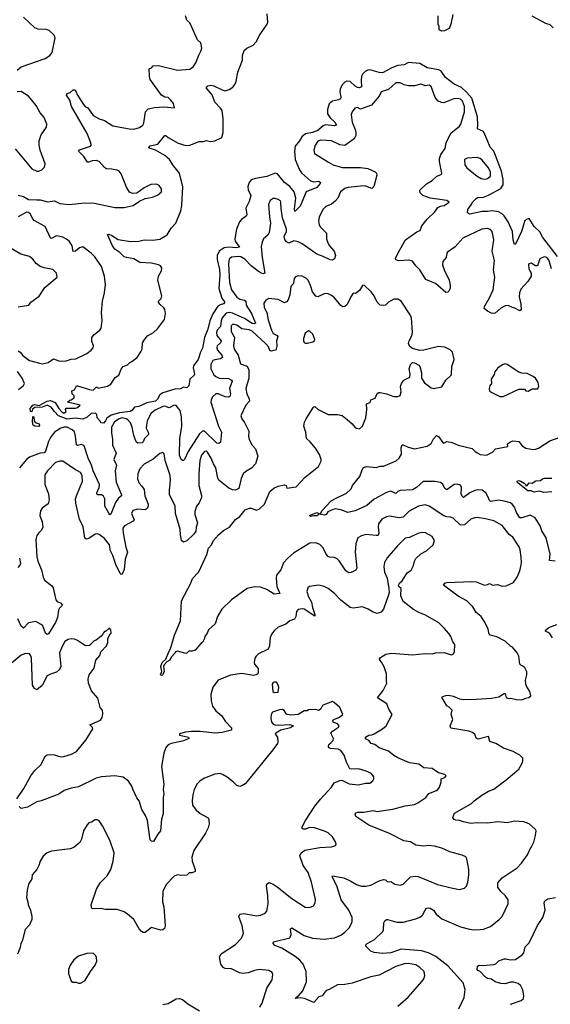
# Model space of a CAD drawing. Extents: x 1892934 to 2008621, y 567149 to 683290.
# Tile 246 of 256: x 1983360 to 1988459, y 646950 to 656409. Entities that reach past the tile are written whole.
import ezdxf

# ---------------------------------------------------------------- set-up
doc = ezdxf.new("R2010")
doc.units = 0

msp = doc.modelspace()

# ---------------------------------------------------------------- linework, layer by layer
at = {"layer": '0CON20XD'}
for points in [[(1988527.6, 654135), (1988388.5, 654315), (1988359.5, 654369.5), (1988302.6, 654422.6), (1988255, 654497.5), (1988235, 654493.8), (1988215, 654480), (1988183.1, 654375), (1988125, 654252.5), (1988115, 654250), (1988102.7, 654292.7), (1988094.4, 654375), (1988055.4, 654465.4), (1988015.8, 654525), (1987995, 654544.2), (1987961.9, 654561.9), (1987901.7, 654571.7), (1987855, 654565.6), (1987805, 654567.5), (1987685, 654540), (1987662.5, 654552.5), (1987665, 654586.7), (1987699.7, 654630.3), (1987715, 654660), (1987745, 654690), (1987760.8, 654699.2), (1987815.6, 654704.4), (1987865, 654722.5), (1987981.9, 654788.1), (1988006.2, 654823.8), (1988007.3, 654875), (1987991.1, 654955), (1987917.7, 655145), (1987881.4, 655185), (1987852.2, 655255), (1987815.6, 655335.6), (1987759.7, 655359.7), (1987763.8, 655395), (1987759.3, 655475), (1987704.2, 655655), (1987655, 655711.8), (1987605, 655756.8), (1987535, 655789.4), (1987450.8, 655855), (1987408.9, 655915), (1987388, 655928), (1987275, 655945.6), (1987205, 655986.5), (1987095, 655997.8), (1987055, 655976.2), (1986995, 655968.1), (1986935, 655947.6), (1986845, 655898.5), (1986815, 655900.6), (1986725, 655926.4), (1986704.4, 655925), (1986679.6, 655910.4), (1986654.1, 655885), (1986644.7, 655865), (1986640.6, 655829.4), (1986645.4, 655765), (1986625, 655753.6), (1986605, 655756.9), (1986585, 655770.2), (1986535, 655816.3), (1986505, 655817.2), (1986482.8, 655807.2), (1986461, 655785), (1986438.9, 655745), (1986434.8, 655714.8), (1986445.7, 655665), (1986441.9, 655648.1), (1986425, 655638.8), (1986365, 655626.1), (1986335, 655599.1), (1986317.6, 655545), (1986316.2, 655505), (1986344.2, 655465), (1986388.5, 655425), (1986404.2, 655395), (1986385, 655390), (1986295, 655399.5), (1986275, 655389.6), (1986225.3, 655344.7), (1986175, 655325.4), (1986105, 655311.7), (1986071.2, 655285), (1986049.1, 655245), (1986007.6, 655195), (1986001.6, 655145), (1986006, 655065), (1986047.1, 654965), (1986066.9, 654936.9), (1986155, 654860), (1986185, 654850.5), (1986235, 654857.7), (1986250, 654845), (1986247.8, 654835), (1986214.2, 654795.8), (1986113.4, 654756.6), (1986055, 654616), (1986005, 654567.5), (1986001.2, 654591.2), (1986012.4, 654695), (1985998.2, 654755), (1985955, 654807.5), (1985903.4, 654843.4), (1985837.7, 654927.7), (1985815, 654932.9), (1985735, 654902.9), (1985625.3, 654884.7), (1985585, 654869.5), (1985564.5, 654845), (1985553.6, 654805), (1985554.1, 654775), (1985579.5, 654720.5), (1985566.4, 654663.6), (1985532.8, 654597.2), (1985542.5, 654535), (1985537.1, 654522.9), (1985489.9, 654490.1), (1985472.4, 654467.6), (1985441.8, 654395), (1985426.5, 654305), (1985431.7, 654281.7), (1985472, 654225), (1985442.9, 654217.1), (1985365, 654222.6), (1985323.7, 654216.3), (1985277.8, 654185), (1985257.3, 654145), (1985255.9, 654105.9), (1985279, 654009), (1985284.4, 653955), (1985273.8, 653825), (1985303.5, 653733.5), (1985332.5, 653695), (1985319.8, 653680.2), (1985285, 653670.6), (1985263.1, 653656.9), (1985216.9, 653583.1), (1985186.1, 653515), (1985167.2, 653435), (1985134.5, 653355), (1985117, 653253), (1985096.7, 653215), (1985075.9, 653145), (1985044.7, 653105.3), (1985029.5, 653085), (1985025.7, 653065.7), (1985040, 653005), (1985037.5, 652995), (1984995.8, 652955), (1984985, 652890), (1984967, 652873), (1984935, 652877.5), (1984906, 652864), (1984849.1, 652860.9), (1984735.3, 652824.7), (1984705.7, 652805), (1984685, 652762), (1984666, 652745), (1984583, 652727), (1984505, 652691.9), (1984464.2, 652685.8), (1984438, 652655), (1984421.2, 652645), (1984317.7, 652632.3), (1984238.9, 652611.1), (1984197.9, 652582.1), (1984185, 652554.3), (1984165, 652534.4), (1984140, 652535), (1984135, 652550), (1984103, 652583), (1984102.5, 652615), (1984088.3, 652628.3), (1984045, 652626), (1984008.7, 652591.3), (1983967.6, 652572.4), (1983895, 652581.8), (1983815, 652572.8), (1983733.6, 652603.6), (1983695.4, 652645.4), (1983662, 652685), (1983625, 652704.3), (1983575, 652688.1), (1983505, 652683.1), (1983482.7, 652667.3), (1983475, 652643.3), (1983465, 652643.8), (1983461.1, 652675), (1983487.5, 652705), (1983505, 652712.2), (1983547.1, 652702.9), (1983624.4, 652745.6), (1983655, 652751.4), (1983700.8, 652730.8), (1983735, 652673.3), (1983765, 652641.2), (1983785, 652630), (1983806.7, 652645), (1983800, 652665), (1983803, 652677), (1983895, 652676.7), (1983915, 652683.3), (1983940, 652705), (1983820, 652735), (1983840, 652755), (1983855, 652757.5), (1983882.5, 652775), (1983882.5, 652795), (1983862.5, 652815), (1983860, 652845), (1983886.4, 652853.6), (1983905, 652890), (1983915, 652892.5), (1984030, 652855), (1984065, 652850), (1984095, 652880), (1984105, 652880), (1984115, 652870), (1984205, 652887.5), (1984235, 652907.5), (1984277.3, 652972.7), (1984313.3, 652995), (1984335, 653050), (1984353.4, 653076.6), (1984395.5, 653094.5), (1984416.7, 653115), (1984437.5, 653125), (1984490, 653165), (1984525, 653217.5), (1984536.7, 653245), (1984541.2, 653305), (1984561.7, 653338.3), (1984588.3, 653371.7), (1984645, 653404), (1984685, 653438), (1984750, 653530), (1984762.2, 653585), (1984754.4, 653625), (1984745, 653642), (1984706, 653675), (1984693.3, 653695), (1984693.3, 653705), (1984718.2, 653731.8), (1984725.5, 653754.5), (1984688.2, 653905), (1984693.6, 653945), (1984721.2, 653995), (1984724.4, 654025), (1984712.5, 654045), (1984695, 654054.4), (1984625, 654070), (1984515, 654077.9), (1984455, 654110), (1984385, 654122.9), (1984365, 654132), (1984322, 654172), (1984275, 654204), (1984252, 654235), (1984203.3, 654345), (1984215, 654350), (1984245, 654336.9), (1984305, 654298), (1984425, 654278), (1984505, 654280), (1984557.3, 654292.7), (1984639.7, 654290.3), (1984705, 654300), (1984777.9, 654342.1), (1984815.4, 654404.6), (1984860, 654455), (1984906.9, 654573.1), (1984919.2, 654625), (1984928.3, 654801.7), (1984894.5, 654935), (1984837.1, 655005), (1984798.9, 655065), (1984755, 655105.4), (1984665.8, 655155.7), (1984604.4, 655174.4), (1984602, 655182), (1984615, 655198.1), (1984686.1, 655213.9), (1984755.8, 655295.8), (1984765, 655296), (1984786.4, 655276.4), (1984882.8, 655222.8), (1984955, 655199.6), (1984995, 655204.4), (1985085, 655238.5), (1985125, 655239.4), (1985151.4, 655248.6), (1985195, 655239.1), (1985235, 655246.4), (1985301.4, 655278.6), (1985313.6, 655326.4), (1985314.5, 655455), (1985305.6, 655535), (1985290.2, 655560.2), (1985236.5, 655615), (1985208.5, 655688.5), (1985151.2, 655755), (1985166.2, 655775), (1985195, 655780), (1985226, 655774), (1985305, 655734.4), (1985335, 655726.7), (1985373, 655737), (1985408, 655762), (1985427.1, 655785), (1985439.2, 655815), (1985456.2, 655905), (1985499.3, 656020.7), (1985500, 656065), (1985516.4, 656113.6), (1985542.5, 656135), (1985602.5, 656165), (1985633.3, 656195), (1985668.8, 656265), (1985736.7, 656365), (1985743.3, 656385), (1985739.2, 656465)], [(1987522.3, 656457.7), (1987502.5, 656365), (1987485.9, 656324.1), (1987443, 656303), (1987415, 656300), (1987391.7, 656311.7), (1987390, 656345), (1987380, 656365), (1987380, 656445)], [(1983334.5, 655925.5), (1983374.5, 655955.5), (1983605, 656036.2), (1983650, 656065), (1983671.2, 656095), (1983700, 656235), (1983690.5, 656260.5), (1983644.1, 656304.1), (1983615, 656316), (1983537, 656317), (1983505, 656330), (1983395, 656433.8)], [(1983346.4, 654723.6), (1983395, 654710.4), (1983445, 654680.3), (1983525, 654678.4), (1983557, 654677), (1983630.3, 654660.3), (1983695, 654668.5), (1983745, 654642.1), (1983835, 654634.5), (1983985, 654650), (1984077.3, 654647.3), (1984275, 654604), (1984363.6, 654603.6), (1984450, 654625), (1984510, 654665), (1984565, 654692.5), (1984635, 654703.3), (1984685, 654722.5), (1984722.5, 654755), (1984722.5, 654785), (1984700, 654815), (1984675, 654827.5), (1984620, 654825), (1984555, 654792.5), (1984485, 654742.5), (1984445, 654740), (1984415, 654751.2), (1984385, 654800), (1984335, 654926.7), (1984315, 654953.8), (1984295, 654963.8), (1984245, 654974), (1984195, 654976), (1984175, 654988.8), (1984123.8, 655045), (1984095, 655055.6), (1984057.2, 655052.8), (1984025, 655040), (1984011.1, 655041.1), (1983975, 655094), (1983926.2, 655145), (1983935, 655158), (1984040, 655195), (1984046, 655205), (1984044, 655225), (1984007.5, 655315), (1983856, 655575), (1983841.4, 655635), (1983810.8, 655685), (1983815, 655700), (1983845, 655710), (1983875, 655736), (1983894.1, 655734.1), (1983914, 655685), (1983973.1, 655595), (1983993.1, 655573.1), (1984015, 655562), (1984065, 655487.1), (1984125, 655455.5), (1984175, 655440), (1984255, 655390.6), (1984415, 655358.9), (1984455, 655358.6), (1984512, 655372), (1984544, 655395), (1984554.2, 655415), (1984570, 655525), (1984595, 655552), (1984655, 655565.8), (1984745, 655571.2), (1984847.5, 655562.5), (1984837.8, 655605), (1984810.3, 655640.3), (1984785, 655660), (1984755, 655666.2), (1984723.8, 655685), (1984613, 655833), (1984606, 655865), (1984605, 655937.5), (1984625, 655947.5), (1984642.9, 655967.1), (1984695, 655969.2), (1984875, 655924.2), (1984995.8, 655934.2), (1985026.7, 655955), (1985053.3, 655995), (1985080.5, 656069.5), (1985100, 656105), (1985110, 656135), (1985100, 656185), (1985067.5, 656215), (1985015, 656337.5), (1984995, 656377.5), (1984967.5, 656405), (1984953.3, 656445)], [(1988485, 656331.2), (1988458.3, 656358.3), (1988415, 656371.2), (1988285, 656442)], [(1988469.6, 654015), (1988445, 654100.8), (1988425, 654124.4), (1988399.1, 654130.9), (1988357.8, 654112.2), (1988335, 654044), (1988315, 654044.2), (1988275, 654068.6), (1988254, 654065), (1988248.6, 654055), (1988251.5, 654015), (1988275.7, 653975), (1988274.4, 653945), (1988243.5, 653895), (1988175, 653819.2), (1988162.3, 653785), (1988159.2, 653745), (1988175.3, 653675), (1988177.8, 653622.2), (1988165, 653612.9), (1988118.9, 653638.9), (1988095.4, 653645.4), (1988055, 653662.3), (1988025, 653660.8), (1987983.1, 653636.9), (1987928.9, 653591.1), (1987915, 653586.7), (1987895, 653589.3), (1987855, 653608.2), (1987824.5, 653635), (1987825.6, 653655), (1987875, 653737.5), (1987909.1, 653815), (1987924.6, 653935), (1987914.5, 654005.5), (1987922.5, 654095), (1987899.5, 654185), (1987917.3, 654295), (1987898.6, 654375), (1987883.2, 654393.2), (1987855, 654403.1), (1987800, 654395), (1987619.2, 654310.8), (1987545, 654227.1), (1987471.2, 654175), (1987464, 654165), (1987458.8, 654125), (1987425, 654087.5), (1987422.9, 654055), (1987438.1, 654005), (1987485.7, 653905), (1987498, 653855), (1987496.2, 653825), (1987485, 653802.5), (1987475, 653792.5), (1987455, 653787.5), (1987355, 653874.2), (1987263.4, 653913.4), (1987205, 654006.7), (1987166.7, 654045), (1987135, 654090), (1987095, 654099.2), (1987003.3, 654093.3), (1986975, 654102.5), (1986972, 654115), (1986998.6, 654175), (1987067.5, 654292.5), (1987175, 654372.2), (1987206.7, 654383.3), (1987225, 654427.5), (1987275, 654493.3), (1987347.6, 654562.4), (1987379.2, 654605), (1987405, 654617.8), (1987440, 654625), (1987487.5, 654655), (1987465, 654671.2), (1987419.1, 654679.1), (1987305, 654694.3), (1987235, 654718.8), (1987208.8, 654745), (1987205, 654770), (1987268.3, 654831.7), (1987322.5, 654865), (1987365, 654902.5), (1987412.5, 654925), (1987416.7, 654935), (1987393.3, 655045), (1987393.6, 655076.4), (1987407.5, 655115), (1987447.9, 655172.1), (1987456.7, 655225), (1987502.4, 655317.6), (1987585, 655386.5), (1987599.2, 655405), (1987635.2, 655525), (1987632.9, 655575), (1987615.9, 655625), (1987595, 655644.7), (1987575, 655652.1), (1987530.8, 655649.1), (1987435, 655610.3), (1987412.9, 655612.9), (1987378.5, 655628.5), (1987351.2, 655661.2), (1987315, 655765.8), (1987295, 655778.5), (1987255.5, 655774.5), (1987235, 655784.6), (1987215, 655789.5), (1987154.3, 655774.3), (1987095, 655772.2), (1987052.9, 655782.9), (1987015, 655802.5), (1986975, 655802.2), (1986905, 655738.2), (1986835, 655716.7), (1986815, 655673.3), (1986742.1, 655587.9), (1986635, 655549.2), (1986605, 655564), (1986580.9, 655559.1), (1986554.2, 655525), (1986545.8, 655495), (1986554.6, 655425), (1986584.7, 655355), (1986590.7, 655325), (1986589.1, 655295), (1986575, 655264.2), (1986485, 655200), (1986435, 655207.1), (1986355, 655246.7), (1986255, 655251.8), (1986225, 655241.1), (1986199.4, 655205), (1986185.7, 655155), (1986191.2, 655125), (1986328.6, 655038.6), (1986372.5, 655015), (1986458.3, 654988.3), (1986635, 654989.4), (1986705, 654978.6), (1986775, 654948), (1986788.8, 654935), (1986792, 654915), (1986762.3, 654807.7), (1986745, 654786.7), (1986685, 654810.8), (1986665, 654813.1), (1986515, 654797.1), (1986485, 654788.2), (1986442.9, 654755), (1986415.8, 654695), (1986390, 654665), (1986355, 654637.1), (1986301.2, 654615), (1986272.9, 654585), (1986237, 654513), (1986232.5, 654475), (1986237.7, 654437.7), (1986251.2, 654415), (1986308.1, 654358.1), (1986309.4, 654305), (1986319.5, 654265), (1986335.9, 654235.9), (1986381.9, 654185), (1986395.6, 654145), (1986385, 654110), (1986365, 654098), (1986342.1, 654102.1), (1986277.5, 654135), (1986215, 654156.9), (1986075, 654254.5), (1986035, 654274.5), (1985995, 654283.3), (1985945, 654263.1), (1985925, 654274), (1985908.3, 654298.3), (1985902.2, 654325), (1985922.7, 654375), (1985924.6, 654395), (1985884.7, 654505), (1985870.9, 654595), (1985870.6, 654655), (1985865, 654668), (1985845, 654681.4), (1985815, 654692.5), (1985795, 654690.8), (1985766.6, 654673.4), (1985752.2, 654635), (1985758.9, 654515), (1985770, 654455), (1985755.6, 654365), (1985745, 654338.8), (1985704, 654305), (1985688.7, 654271.3), (1985680.9, 654229.1), (1985689.1, 654125), (1985714, 653975), (1985695, 653967.8), (1985655, 653988.9), (1985585, 654045.5), (1985526.5, 654105), (1985485, 654131.6), (1985465, 654134.7), (1985395, 654127.5), (1985372.9, 654107.1), (1985366, 654065), (1985375.8, 653885), (1985395.4, 653815), (1985445, 653742.9), (1985474.7, 653724.7), (1985518.8, 653715), (1985533.3, 653705), (1985536.8, 653665), (1985587.2, 653585), (1985625.5, 653494.5), (1985615, 653485.8), (1985595, 653491.5), (1985519.5, 653539.5), (1985405, 653588.8), (1985374.9, 653595.1), (1985345, 653589.6), (1985305.7, 653545), (1985294.8, 653515), (1985288.8, 653461.2), (1985258.7, 653425), (1985250, 653405), (1985254.6, 653375), (1985294.6, 653325), (1985288.9, 653305), (1985257.3, 653275), (1985253.1, 653255), (1985261.5, 653235), (1985302.7, 653185), (1985307.5, 653165), (1985288.7, 653151.3), (1985235, 653142.7), (1985216.5, 653133.5), (1985196.2, 653095), (1985195.5, 653054.5), (1985225, 652996.9), (1985245, 652980.5), (1985276.6, 652966.6), (1985365, 652960.9), (1985396.1, 652946.1), (1985402.5, 652935), (1985375.4, 652865), (1985385.5, 652814.5), (1985379.4, 652790.6), (1985365, 652783.6), (1985335, 652786.2), (1985266.7, 652815), (1985245, 652814.4), (1985212.5, 652785), (1985198.6, 652755), (1985198.1, 652735), (1985271.8, 652505), (1985300.6, 652445), (1985290, 652350), (1985275, 652336.2), (1985255, 652340), (1985135, 652456.1), (1985115, 652455.6), (1985088.4, 652431.6), (1984977.8, 652262.2), (1984945, 652183.3), (1984935, 652173.3), (1984925, 652173.3), (1984912.6, 652182.6), (1984895.5, 652225.5), (1984899.7, 652385), (1984916.6, 652505), (1984916.2, 652595), (1984900.4, 652655), (1984865, 652702.9), (1984845, 652707.1), (1984795, 652680.4), (1984755, 652694.7), (1984735, 652691.8), (1984662.3, 652657.7), (1984618.9, 652625), (1984585, 652552.5), (1984577.6, 652515), (1984576.7, 652485), (1984595.5, 652445), (1984596.7, 652425), (1984559.5, 652385), (1984546.2, 652353.8), (1984536.2, 652345), (1984495, 652342.2), (1984480, 652355), (1984455.4, 652415.4), (1984441.1, 652495), (1984423.8, 652535), (1984400.4, 652565), (1984384.4, 652575), (1984345, 652584.4), (1984315.4, 652575), (1984270.3, 652545), (1984242.8, 652495), (1984240.5, 652440.5), (1984252.1, 652375), (1984253, 652323), (1984285.7, 652245), (1984264.4, 652185), (1984288.8, 652128.8), (1984278.2, 652075), (1984286.4, 651965), (1984339.4, 651845), (1984337.5, 651835), (1984308.6, 651811.4), (1984279.3, 651770.7), (1984235, 651657.5), (1984225, 651653.3), (1984215, 651666.7), (1984178.6, 651735), (1984176.5, 651805), (1984165, 651830.8), (1984145, 651845.5), (1984110, 651845), (1984101.9, 651851.9), (1984101.5, 651865), (1984123.9, 651915), (1984126.1, 651945), (1984065.9, 652074.1), (1984050.4, 652130.4), (1984017.5, 652197.5), (1983979.5, 652315), (1983955, 652328.2), (1983915, 652316.9), (1983905, 652323.8), (1983897.3, 652407.3), (1983885, 652448.1), (1983865, 652468.5), (1983815, 652492.9), (1983785, 652494.6), (1983755, 652483.8), (1983695, 652446.5), (1983655, 652395.5), (1983635, 652356.9), (1983606.5, 652263.5), (1983595, 652246.7), (1983555, 652244.8), (1983453.1, 652205), (1983425.4, 652185), (1983357.2, 652102.8)], [(1983315, 655168), (1983475, 654976.7), (1983525, 654953.3), (1983545, 654953.3), (1983572.5, 654965), (1983598.3, 654991.7), (1983603.3, 655025), (1983557.5, 655155), (1983545.7, 655205), (1983545.6, 655245), (1983565, 655303.8), (1983618.8, 655375), (1983621.2, 655405), (1983595, 655468.8), (1983557.1, 655515), (1983519.2, 655585), (1983476.9, 655636.9), (1983443.9, 655673.9), (1983375, 655718.9), (1983335, 655715.6)], [(1987825, 654875.5), (1987855, 654881.8), (1987884.4, 654905), (1987885.5, 654945), (1987865.5, 654985), (1987805, 655059.5), (1987784.7, 655074.7), (1987754.6, 655084.6), (1987660.6, 655079.4), (1987633.3, 655065), (1987637.5, 655015), (1987657.1, 654985), (1987755, 654906.5), (1987795, 654882.5), (1987825, 654875.5)], [(1983345, 653228), (1983365, 653213.8), (1983391.4, 653181.4), (1983455, 653134.2), (1983575, 653101.8), (1983633.7, 653116.3), (1983685, 653149.4), (1983735, 653131.4), (1983765, 653130), (1983805, 653130.8), (1983855, 653147.5), (1983898, 653152), (1984005, 653201.9), (1984048, 653235), (1984065, 653256.7), (1984069.2, 653275), (1984051.4, 653321.4), (1984052.8, 653357.2), (1984075, 653386), (1984128.8, 653425), (1984142.5, 653445), (1984150.8, 653515), (1984145.8, 653595), (1984154.4, 653705), (1984174.3, 653785.7), (1984184.2, 653865), (1984175.8, 653945), (1984147, 654037), (1984080.9, 654130.9), (1984046, 654166), (1983965, 654225.6), (1983935, 654215.6), (1983895, 654184.4), (1983875, 654182.5), (1983862.5, 654235), (1983838, 654278), (1983810.9, 654300.9), (1983775, 654320), (1983715, 654333.1), (1983665, 654308), (1983655, 654311.2), (1983605, 654421.8), (1983500.2, 654480.2), (1983485.9, 654495), (1983459.5, 654545), (1983445, 654557.8), (1983425, 654558.5), (1983344.2, 654514.2)], [(1983345, 653650), (1983447.5, 653665), (1983467.5, 653695), (1983545.9, 653754.1), (1983602.3, 653837.7), (1983720, 653935), (1983712.5, 653975), (1983678.3, 654008.3), (1983595, 654024.2), (1983557.6, 654037.6), (1983517.7, 654067.7), (1983485, 654109.2), (1983455, 654132.5), (1983370, 654155), (1983255, 654224.2)], [(1985270.5, 651459.5), (1985319.5, 651500.5), (1985375.9, 651534.1), (1985434.1, 651605.9), (1985475, 651637.5), (1985525, 651700), (1985567, 651717), (1985585, 651717.5), (1985635, 651697.5), (1985665, 651710), (1985712.5, 651755), (1985763.3, 651875), (1985801.7, 651908.3), (1985845, 651927.5), (1985905, 651940), (1985920, 651935), (1985928.3, 651908.3), (1986015, 651922.5), (1986104.4, 652015.6), (1986230, 652115), (1986257, 652167), (1986257.5, 652185), (1986242.3, 652232.3), (1986202.3, 652292.3), (1986150, 652355), (1986116.7, 652385), (1986110, 652445), (1986090.8, 652505), (1986096.1, 652543.9), (1986111.2, 652575), (1986183.8, 652685), (1986195, 652692.5), (1986227.5, 652665), (1986325, 652616.2), (1986415, 652616), (1986457.5, 652605), (1986508.3, 652568.3), (1986555.7, 652525.7), (1986580, 652495), (1986595, 652483.8), (1986625, 652477.5), (1986652.5, 652505), (1986686.7, 652585), (1986696, 652665), (1986693, 652717), (1986727.5, 652732.5), (1986735, 652756.2), (1986775, 652773.8), (1986795, 652816.7), (1986812.3, 652827.7), (1986825, 652828), (1986885, 652813.8), (1986955, 652787.5), (1986995, 652787.5), (1987015, 652800), (1987026.7, 652835), (1987020, 652885), (1987030, 652915), (1987052.5, 652945), (1987108, 652975), (1987112.5, 653005), (1987101.2, 653055), (1987115, 653097.5), (1987135, 653116.2), (1987155, 653113.3), (1987195, 653090), (1987205, 653076.7), (1987220, 653015), (1987220, 652965), (1987249.5, 652919.5), (1987315, 652873.3), (1987335, 652866.7), (1987417, 652883), (1987453.3, 652945), (1987505, 652992.5), (1987510, 653005), (1987511.7, 653078.3), (1987536.2, 653145), (1987517.5, 653215), (1987495, 653236.7), (1987445, 653263.3), (1987385, 653268.8), (1987245, 653234.3), (1987205, 653231.4), (1987135, 653251.2), (1987108.3, 653268.3), (1987097, 653297), (1987103.8, 653325), (1987128.8, 653371.2), (1987136, 653405), (1987123.8, 653545), (1987111.2, 653575), (1987025.9, 653705.9), (1986995, 653723.3), (1986955, 653723.8), (1986905, 653694), (1986875, 653668), (1986855, 653662.5), (1986825, 653666.2), (1986795.6, 653695.6), (1986765.6, 653755.6), (1986735.8, 653795.8), (1986668.8, 653858.8), (1986655, 653853.8), (1986625, 653808.8), (1986595, 653783.8), (1986585, 653777.5), (1986565, 653782.5), (1986543, 653747), (1986505.6, 653674.4), (1986485, 653653.3), (1986465, 653650), (1986445, 653664.3), (1986385, 653735.6), (1986355, 653760.8), (1986325, 653774), (1986305, 653778), (1986285, 653774), (1986225, 653747.5), (1986205, 653752), (1986174.6, 653794.6), (1986155, 653856.7), (1986131.2, 653905), (1986115, 653923.3), (1986075, 653943.8), (1986035, 653946.7), (1986011.7, 653938.3), (1985998.3, 653921.7), (1985991.2, 653875), (1985966.7, 653845), (1985956.5, 653765), (1985940.9, 653719.1), (1985925, 653698.1), (1985905, 653690), (1985845, 653720), (1985755, 653729.2), (1985724.3, 653715.7), (1985706, 653685), (1985710, 653645), (1985735.4, 653595.4), (1985746.7, 653525), (1985778.2, 653425), (1985795, 653394.6), (1985834.6, 653374.6), (1985841.1, 653365), (1985828, 653325), (1985831.2, 653271.2), (1985822.5, 653235), (1985775, 653225.5), (1985765, 653232.5), (1985750.9, 653265), (1985725.8, 653295.8), (1985595, 653416.5), (1985565, 653429.2), (1985495, 653440), (1985445, 653474.4), (1985425, 653481.1), (1985405, 653480), (1985393.1, 653466.9), (1985392.7, 653415), (1985422.4, 653355), (1985414.4, 653275), (1985420, 653245), (1985458.5, 653185), (1985483.1, 653103.1), (1985545, 653079.5), (1985561.8, 653045), (1985561.9, 652965), (1985533.8, 652865), (1985541.1, 652815), (1985565.3, 652765), (1985567.8, 652745), (1985533.5, 652705), (1985486.1, 652603.9), (1985493.8, 652575), (1985519.7, 652539.7), (1985546.5, 652486.5), (1985560.6, 652455), (1985557.1, 652405), (1985565, 652377.5), (1985593, 652323), (1985625, 652286.7), (1985648.8, 652215), (1985625, 652143.3), (1985588.6, 652101.4), (1985531.3, 652068.7), (1985508, 652045), (1985489.5, 652000.5), (1985465.9, 651904.1), (1985435, 651890), (1985405, 651891.2), (1985369.7, 651909.7), (1985274.2, 651985), (1985264.5, 652004.5), (1985245, 652102.5), (1985220.9, 652140.9), (1985198.5, 652195), (1985165, 652254), (1985155, 652262.5), (1985135, 652259.4), (1985108.2, 652225), (1985091.8, 652175), (1985080, 652045), (1985082.1, 651935), (1985107.9, 651837.9), (1985107.9, 651817.9), (1985083.7, 651766.3), (1985059.2, 651735), (1985042.5, 651685), (1985044.3, 651654.3), (1985070, 651575), (1985056.2, 651535), (1985053.9, 651496.1), (1985033.3, 651465), (1984965, 651403.8), (1984935, 651390), (1984916.2, 651405), (1984905, 651460), (1984903.1, 651515), (1984858.5, 651665), (1984855, 651740), (1984800.5, 651845), (1984798.5, 651885), (1984810.4, 651985), (1984805, 652030), (1984758.5, 652175), (1984747, 652237), (1984735, 652250), (1984705, 652242), (1984643.3, 652186.7), (1984555, 652137.8), (1984514.4, 652095), (1984495.6, 652045), (1984493.1, 651995), (1984506.9, 651955), (1984535, 651926.7), (1984555.4, 651895), (1984563.8, 651835), (1984592.9, 651755), (1984592.9, 651735), (1984585, 651714.3), (1984565, 651699.1), (1984495, 651705.4), (1984445.5, 651694.5), (1984435.7, 651665), (1984460.6, 651605), (1984448.9, 651591.1), (1984365.6, 651545), (1984352.4, 651525), (1984353.3, 651475), (1984380.9, 651340.9), (1984396.4, 651295), (1984372.7, 651225), (1984363.8, 651126.2), (1984345, 651083.3), (1984335, 651077.5), (1984325, 651087.5), (1984284.7, 651174.7), (1984255, 651262.9), (1984232.3, 651305), (1984221.8, 651365), (1984175, 651424.4), (1984125, 651463.1), (1984105, 651471.1), (1984085, 651466.7), (1984025, 651425.6), (1984001.9, 651418.1), (1983986.7, 651426.7), (1983968.6, 651538.6), (1983935, 651606.7), (1983897.8, 651765), (1983897.5, 651805), (1983904.5, 651835), (1983963.1, 651975), (1983961.3, 652031.3), (1983945, 652057.5), (1983885, 652090.6), (1983775, 652166.7), (1983745, 652166.9), (1983705, 652154.3), (1983625.8, 652075), (1983602.6, 652037.4), (1983602.8, 651942.8), (1983636.5, 651855), (1983644.5, 651795), (1983632.5, 651757.5), (1983575, 651717.1), (1983558.7, 651691.3), (1983554.3, 651645), (1983576.7, 651585), (1983581.2, 651535), (1983569.5, 651505), (1983545, 651479.2), (1983525.7, 651455), (1983515.6, 651415), (1983525, 651250), (1983535, 651206.7), (1983570.6, 651125), (1983585.7, 651055), (1983599.2, 651025), (1983665, 650974), (1983681.7, 650951.7), (1983706, 650835), (1983720.3, 650820.3), (1983754, 650805), (1983772.5, 650785), (1983742.5, 650755), (1983731.4, 650735), (1983724.2, 650665), (1983702.4, 650617.6), (1983635, 650508.8), (1983625, 650502), (1983609.2, 650515), (1983581.2, 650585), (1983565, 650600), (1983515, 650626), (1983445, 650614), (1983395, 650562), (1983375, 650584), (1983343.1, 650653.1)], [(1986125, 653300), (1986177.5, 653315), (1986192.5, 653325), (1986196.2, 653335), (1986177.6, 653387.6), (1986145, 653417.5), (1986135, 653420), (1986103, 653397), (1986086.2, 653345), (1986086.7, 653325), (1986095, 653307.5), (1986105, 653300), (1986125, 653300)], [(1987975, 652787.5), (1988005, 652790), (1988155, 652858.8), (1988209.3, 652859.3), (1988225, 652842.5), (1988245, 652840), (1988285, 652862.5), (1988335, 652863.3), (1988350, 652885), (1988341.2, 652925), (1988316, 652965), (1988295, 652980), (1988235, 653010), (1988185, 653013.3), (1988155, 653023.3), (1988045, 653096.7), (1988025, 653103.3), (1988005, 653096.7), (1987955, 653063.3), (1987926.7, 653025), (1987919.5, 653000.5), (1987891.2, 652955), (1987893.3, 652915), (1987878.3, 652891.7), (1987872, 652865), (1987876, 652845), (1987891.1, 652831.1), (1987975, 652787.5)], [(1983348.9, 652855), (1983396.5, 652895), (1983406.5, 652915), (1983383.3, 652965), (1983338.6, 653028.6)], [(1983545, 652501.4), (1983505, 652504.6), (1983489.4, 652515), (1983483.6, 652545), (1983485, 652596.7), (1983495, 652593.3), (1983500, 652555), (1983508.5, 652538.5), (1983546.5, 652525), (1983549.7, 652510.3), (1983545, 652501.4)], [(1988505, 651206.7), (1988452.5, 651215), (1988458.6, 651275), (1988420.5, 651430.5), (1988378.5, 651498.5), (1988360.6, 651545), (1988314.3, 651624.3), (1988265, 651648.1), (1988185, 651623.5), (1988165, 651624.4), (1988134.6, 651675), (1988115, 651725.8), (1988092.5, 651755), (1988075, 651766.5), (1988016.7, 651785), (1987965, 651792.9), (1987885, 651781.1), (1987875, 651789.2), (1987859.9, 651829.9), (1987838.5, 651865), (1987805, 651888.8), (1987758.3, 651891.7), (1987735, 651886.7), (1987685, 651862.7), (1987625, 651817.5), (1987610.6, 651830.6), (1987602.4, 651852.4), (1987605.7, 651915.7), (1987595, 651935.8), (1987565, 651947.1), (1987535, 651944.3), (1987465, 651893.1), (1987445, 651904), (1987425, 651946), (1987403.4, 651963.4), (1987352.6, 651972.6), (1987238.3, 651971.7), (1987174.2, 651915.8), (1987135, 651893.4), (1987015, 651885.4), (1986995, 651877.5), (1986975, 651857.8), (1986925, 651878.8), (1986885, 651867.9), (1986767.6, 651802.4), (1986695, 651742.9), (1986585, 651689.2), (1986514.3, 651674.3), (1986445, 651698.8), (1986391.7, 651708.3), (1986355, 651698), (1986320.3, 651679.7), (1986305.7, 651654.3), (1986285, 651648), (1986257.5, 651655), (1986250, 651665), (1986265.9, 651694.1), (1986354.5, 651785.5), (1986395, 651808), (1986500.7, 651859.3), (1986545, 651902.5), (1986558.8, 651935), (1986630, 652020), (1986650, 652085), (1986665, 652106.2), (1986695, 652115.8), (1986785, 652106.9), (1986825, 652119.5), (1986855, 652119.5), (1986978.3, 652171.7), (1987005.8, 652195), (1987027.5, 652235), (1987026.9, 652295), (1987036.1, 652323.9), (1987045, 652326), (1987091.5, 652301.5), (1987155.3, 652284.7), (1987275, 652312.5), (1987313.1, 652336.9), (1987337.4, 652382.6), (1987366.7, 652413.3), (1987385, 652405.8), (1987425, 652345.8), (1987435, 652340.8), (1987465, 652355.7), (1987515, 652346.9), (1987575, 652321.1), (1987709.1, 652289.1), (1987734.4, 652265), (1987755, 652246.5), (1987785, 652231.8), (1987846.7, 652225), (1987902.5, 652255), (1987932.7, 652287.3), (1988050, 652310), (1988046.7, 652335), (1988076.7, 652355), (1988098.3, 652361.7), (1988157, 652357), (1988190, 652315), (1988225, 652291.2), (1988295, 652281.2), (1988315, 652284), (1988345, 652292), (1988455, 652364), (1988555, 652398.8)], [(1988475, 651874.1), (1988396.7, 651866.7), (1988355, 651878.6), (1988305, 651870.8), (1988275, 651883.3), (1988244.3, 651884.3), (1988148.8, 651955), (1988140, 651965), (1988140, 651975), (1988155, 651982), (1988177, 651977), (1988206.1, 651956.1), (1988220, 651945), (1988225, 651930), (1988235, 651932.5), (1988255, 651960), (1988285, 651956.7), (1988320.5, 651979.5), (1988365, 651981.2), (1988385, 651998.8), (1988405, 652004), (1988474.1, 652004.1)], [(1987581.2, 646905), (1987630.8, 647015), (1987641.7, 647091.7), (1987622, 647155), (1987596.5, 647186.5), (1987475, 647319.5), (1987359.4, 647409.4), (1987295, 647442.5), (1987225, 647463.2), (1987025, 647478.2), (1986925, 647445.6), (1986845, 647436.9), (1986765, 647448.8), (1986735, 647460), (1986685, 647510), (1986685, 647520), (1986697.5, 647535), (1986768.8, 647571.2), (1986850.3, 647649.7), (1986855.8, 647664.2), (1986857.7, 647732.3), (1986868.3, 647751.7), (1986885, 647763.3), (1986895, 647766.2), (1986985, 647738.6), (1987045, 647738), (1987165, 647770), (1987205, 647787.1), (1987229.2, 647805), (1987251.9, 647848.1), (1987267.5, 647875), (1987285, 647878), (1987305, 647872), (1987335, 647853.8), (1987362.5, 647815), (1987415, 647772.5), (1987595, 647692.9), (1987682.1, 647672.1), (1987725, 647664.2), (1987785, 647667.5), (1987817.1, 647672.9), (1987885, 647698.8), (1987966.8, 647763.2), (1987996.2, 647795), (1988053.6, 647916.4), (1988053.3, 647955), (1988026.2, 647995), (1987982, 648035), (1987954.4, 648074.4), (1987953.2, 648116.8), (1987996, 648165), (1988139.1, 648260.9), (1988183, 648307), (1988238.8, 648385), (1988265, 648442.5), (1988276.2, 648455), (1988301.7, 648508.3), (1988317.7, 648572.3), (1988322, 648615), (1988315, 648630), (1988255, 648683.8), (1988205, 648704), (1988115, 648710), (1988045, 648694.3), (1987955, 648702.9), (1987855, 648688.6), (1987755, 648693.1), (1987695, 648687.5), (1987625, 648701.4), (1987585, 648716.2), (1987549.5, 648719.5), (1987536.1, 648726.1), (1987522.5, 648745), (1987537.5, 648785), (1987702.1, 648877.9), (1987726.2, 648905), (1987800.3, 648959.7), (1987865, 648996), (1987915, 649015.7), (1988036.2, 649105), (1988155, 649210), (1988190, 649265), (1988196.2, 649285), (1988193.8, 649315), (1988165, 649344), (1988101.7, 649378.3), (1988009.3, 649409.3), (1987935, 649456.9), (1987876.7, 649475), (1987865, 649523.8), (1987765, 649496.2), (1987746.1, 649506.1), (1987733.3, 649545), (1987711.7, 649561.7), (1987675, 649574), (1987503.9, 649603.9), (1987496.7, 649625), (1987521.2, 649685), (1987506.2, 649735), (1987516.7, 649775), (1987487.5, 649805), (1987465, 649817.5), (1987420, 649895), (1987420, 649905), (1987455, 649917.5), (1987485, 649919.2), (1987525, 649911.1), (1987585, 649886), (1987625, 649879.2), (1987745, 649882.5), (1987895, 649891.9), (1987965, 649904.2), (1988015, 649935.7), (1988025, 649936.2), (1988035, 649896.7), (1988055, 649888.8), (1988080.7, 649890.7), (1988135, 649877.5), (1988185, 649874.5), (1988225, 649890), (1988253.6, 649896.4), (1988272.5, 649915), (1988262.5, 649955), (1988230, 650005), (1988223.8, 650025), (1988220, 650065), (1988234, 650115), (1988233.3, 650145), (1988215, 650182.5), (1988195, 650200), (1988175, 650206.7), (1988167.3, 650217.3), (1988157.5, 650295), (1988141.4, 650325), (1988095, 650380), (1988075, 650391.2), (1988025, 650437.5), (1987945, 650479.2), (1987880, 650495), (1987871.2, 650505), (1987862, 650555), (1987829.7, 650619.7), (1987793.8, 650675), (1987746, 650715), (1987715, 650770), (1987656.8, 650826.8), (1987575, 650870), (1987433.8, 650975), (1987445.7, 650994.3), (1987465, 651001.4), (1987705, 651012.9), (1987745, 651007.8), (1987827.9, 650977.9), (1987855, 650982.5), (1987875, 650992.5), (1987905, 650978), (1987952.3, 650982.3), (1987995, 650966), (1988035, 650970), (1988105, 651003.3), (1988140, 651055), (1988166, 651115), (1988175.8, 651155), (1988182, 651195), (1988179.2, 651245), (1988170, 651315), (1988160, 651345), (1988097.4, 651437.4), (1988064.1, 651464.1), (1987995, 651549.2), (1987915, 651593.1), (1987835, 651614.5), (1987755, 651625.6), (1987735, 651623.1), (1987695, 651610.6), (1987635, 651556.4), (1987595, 651551.5), (1987525, 651618.6), (1987501.1, 651631.1), (1987463.8, 651633.8), (1987435, 651643.3), (1987296.2, 651736.2), (1987255, 651748.5), (1987193.6, 651736.4), (1987103.9, 651686.1), (1987045, 651630.5), (1987005, 651624.5), (1986915, 651640.6), (1986885, 651634.3), (1986839.3, 651610.7), (1986807.1, 651565), (1986803.6, 651535), (1986810, 651475), (1986803.8, 651455), (1986785, 651452.3), (1986685, 651464.2), (1986645, 651452), (1986610.3, 651429.7), (1986589.2, 651375), (1986583.3, 651295), (1986600.8, 651139.2), (1986588.6, 651121.4), (1986545, 651097.5), (1986524.2, 651094.2), (1986495, 651114), (1986429.8, 651209.8), (1986410, 651230), (1986385, 651241.1), (1986335.6, 651245.6), (1986322.6, 651252.6), (1986305, 651273.8), (1986277.1, 651335), (1986245, 651368.1), (1986205, 651383.5), (1986149.1, 651380.9), (1986074.6, 651335.4), (1985990, 651285), (1985935, 651235.6), (1985895, 651191.4), (1985868.5, 651125), (1985827.1, 651072.9), (1985823.7, 651046.3), (1985831.1, 650965), (1985860, 650895), (1985805, 650891.1), (1985735.5, 650935.5), (1985675, 650958.9), (1985615, 650959.4), (1985545, 650944.3), (1985394.2, 650835), (1985303.8, 650745), (1985260, 650675), (1985237.5, 650605), (1985175, 650547.5), (1985162.5, 650515), (1985137.5, 650485), (1985136.4, 650463.6), (1985117.5, 650425), (1985100, 650415), (1985045, 650352.5), (1985015, 650343.3), (1984985, 650342.5), (1984970, 650325), (1984955, 650320), (1984875, 650342.5), (1984857.5, 650335), (1984853.2, 650326.8), (1984814.5, 650285.5), (1984802, 650255), (1984775, 650240), (1984747.3, 650212.7), (1984742.7, 650195), (1984748.9, 650145), (1984732.5, 650115), (1984725, 650110), (1984711.9, 650115), (1984724.4, 650145.6), (1984715.5, 650195), (1984727.5, 650235), (1984765.6, 650264.4), (1984793, 650337), (1984810, 650365), (1984846.2, 650495), (1984903.6, 650633.6), (1984915.7, 650825), (1985004.5, 650995.5), (1985020.3, 651039.7), (1985082, 651105), (1985158.8, 651271.2), (1985175, 651332.5), (1985203.8, 651365), (1985223.3, 651405), (1985270.5, 651459.5)], [(1986155, 651636.7), (1986143.8, 651645), (1986215, 651674), (1986233.3, 651665), (1986233.3, 651655), (1986215, 651642.9), (1986185, 651644), (1986155, 651636.7)], [(1986081.2, 647078.8), (1986115.6, 647165), (1986113.5, 647265), (1986084.5, 647335), (1986052.7, 647372.7), (1986008.1, 647408.1), (1985879.3, 647489.3), (1985811.2, 647515), (1985796.2, 647535), (1985798.8, 647551.2), (1985955, 647588.8), (1985969.7, 647620.3), (1985961.4, 647675), (1985975, 647685.7), (1986095, 647612.2), (1986175, 647584.4), (1986285, 647574.4), (1986385, 647588.9), (1986445, 647615.7), (1986485, 647642.5), (1986525, 647684.5), (1986546.9, 647725), (1986555.6, 647745.6), (1986555.6, 647785), (1986521.4, 647855), (1986450, 647955), (1986407.8, 648087.8), (1986361.4, 648175), (1986365, 648185.7), (1986475, 648165.6), (1986543.3, 648133.3), (1986595, 648100), (1986644.2, 648085.8), (1986685, 648084.3), (1986735, 648094.3), (1986815, 648137.5), (1986855, 648149.2), (1986875.9, 648145.9), (1986895, 648126.7), (1986925, 648128.8), (1986965, 648104.2), (1987015, 648093.8), (1987045.6, 648104.4), (1987116.3, 648173.7), (1987162.6, 648182.6), (1987187.6, 648177.6), (1987375, 648101.9), (1987505, 648067.5), (1987585, 648052), (1987635, 648066.7), (1987653.3, 648085), (1987667.3, 648122.7), (1987677.1, 648195), (1987675.5, 648245.5), (1987656.1, 648346.1), (1987646.1, 648366.1), (1987612.3, 648382.3), (1987494.5, 648414.5), (1987415, 648451.1), (1987345, 648468.9), (1987285, 648476), (1987245, 648468.6), (1987167.7, 648477.7), (1987115, 648510), (1987051.4, 648521.4), (1986915, 648589.4), (1986715, 648670), (1986590, 648755), (1986583, 648777), (1986591.7, 648788.3), (1986610, 648795), (1986665, 648795.7), (1986755, 648810.4), (1986795, 648803.8), (1986855, 648812.7), (1986945, 648823.9), (1987065, 648857.5), (1987155, 648870), (1987186.2, 648885), (1987261.7, 648938.3), (1987290, 648975), (1987365, 649004.3), (1987378.8, 649015), (1987394, 649035), (1987410, 649085), (1987410, 649115), (1987445, 649130), (1987456.7, 649145), (1987445, 649156.7), (1987383, 649173), (1987325, 649213.8), (1987245, 649222), (1987195, 649255.7), (1987105, 649269.2), (1986995, 649317.1), (1986955, 649340.8), (1986903.4, 649383.4), (1986815, 649414), (1986773.3, 649445), (1986736.7, 649455), (1986715, 649483.8), (1986681.4, 649501.4), (1986684, 649515), (1986714.6, 649535.4), (1986745, 649538.6), (1986765, 649547.8), (1986845, 649596), (1986880, 649625), (1986938.8, 649735), (1986906.4, 649786.4), (1986887.5, 649835), (1986797.5, 649895), (1986852, 649965), (1986888.8, 650035), (1986883.3, 650055), (1986885.8, 650125), (1986862.7, 650192.7), (1986837.6, 650237.6), (1986821.2, 650255), (1986818.8, 650265), (1986828.3, 650281.7), (1986877, 650313), (1986932.7, 650322.7), (1987135, 650308), (1987255, 650321.2), (1987325, 650316.7), (1987355, 650326), (1987438.8, 650328.8), (1987505, 650307.5), (1987525, 650312.5), (1987537.5, 650335), (1987540, 650405), (1987522.3, 650432.3), (1987503.8, 650485), (1987483, 650513), (1987440, 650565), (1987386.7, 650615), (1987259.7, 650689.7), (1987195, 650712.5), (1987145, 650742), (1987045, 650820), (1987021.2, 650875), (1987024.3, 650944.3), (1987002.5, 650965), (1987000, 650975), (1987010, 650995), (1987035, 651017.5), (1987083.8, 651095), (1987120.7, 651119.3), (1987143.8, 651165), (1987153, 651207), (1987166.1, 651233.9), (1987213.9, 651276.1), (1987270, 651305), (1987332.5, 651365), (1987347.5, 651405), (1987322.5, 651445), (1987258.8, 651478.8), (1987225, 651484), (1987185, 651473.8), (1987105.8, 651434.2), (1987062.8, 651427.2), (1986990, 651355), (1986889.7, 651240.3), (1986864, 651195), (1986858.8, 651155), (1986865, 651100), (1986890, 651045), (1986906.4, 650943.6), (1986908.8, 650905), (1986903.8, 650885), (1986855, 650747.5), (1986834.1, 650715.9), (1986795, 650703.8), (1986755, 650716), (1986707.4, 650747.4), (1986655, 650767.5), (1986565, 650754.3), (1986535, 650762.5), (1986445, 650832.5), (1986386.2, 650895), (1986325, 650943.8), (1986285, 650963.8), (1986235, 650975.8), (1986145, 650963.3), (1986129.3, 650950.7), (1986118.8, 650915), (1986134.4, 650864.4), (1986162.7, 650812.7), (1986173, 650763), (1986197.5, 650695), (1986195, 650677.5), (1986095, 650746.2), (1986075, 650750.6), (1986035, 650742.5), (1986018.8, 650725), (1986013.8, 650675), (1985999.4, 650650.6), (1985955, 650633.1), (1985918.3, 650601.7), (1985845, 650571.8), (1985808.2, 650541.8), (1985785, 650514.3), (1985766.9, 650475), (1985761.5, 650395), (1985747.5, 650362.5), (1985655, 650315.5), (1985631.4, 650295), (1985619.1, 650275), (1985613, 650233), (1985617.7, 650217.7), (1985650, 650175), (1985652.5, 650135), (1985647.5, 650125), (1985632.5, 650115), (1985605, 650109.2), (1985495, 650128), (1985385, 650111.2), (1985267.5, 650065), (1985214.4, 649995.6), (1985198, 649925), (1985200, 649865), (1985214, 649815), (1985245, 649770), (1985301.7, 649721.7), (1985335, 649668.8), (1985393.8, 649605), (1985396.7, 649585), (1985305, 649560), (1985235, 649554.2), (1985095, 649570), (1985009.5, 649570.5), (1984954.1, 649565.9), (1984895, 649547.5), (1984895, 649534), (1984970.5, 649520.5), (1984982.5, 649515), (1984987.5, 649505), (1984925, 649479.2), (1984815.5, 649454.5), (1984787.7, 649442.3), (1984764.1, 649415.9), (1984746.1, 649363.9), (1984721.2, 649235), (1984744.2, 649065), (1984740, 649015), (1984744.2, 648975), (1984738, 648935), (1984739.5, 648780.5), (1984722.3, 648727.7), (1984713.3, 648615), (1984686.7, 648585), (1984645, 648512.5), (1984625, 648517.5), (1984615, 648530), (1984588, 648715), (1984568.8, 648765), (1984535, 648822.5), (1984507.5, 648905), (1984486, 648935), (1984447.6, 649017.6), (1984438.6, 649045), (1984404, 649095), (1984353, 649133), (1984274.3, 649144.3), (1984144.6, 649135.4), (1984095, 649122.2), (1983925, 649038.6), (1983855, 649026.2), (1983786.1, 649003.9), (1983735, 648970), (1983565, 648903.8), (1983525, 648896.7), (1983435, 648843.3), (1983375, 648830), (1983355, 648850)], [(1983358.9, 651235), (1983367.5, 651185), (1983362.3, 651167.7), (1983341.2, 651145)], [(1988480.7, 650470.7), (1988450, 650515), (1988412.5, 650535), (1988412.5, 650545), (1988445, 650571.2), (1988521.7, 650598.3)], [(1983333.3, 648925), (1983398.3, 649021.7), (1983466.7, 649145), (1983506.7, 649195), (1983566.7, 649255), (1983605, 649332.5), (1983625, 649347.5), (1983645, 649351.2), (1983695, 649346.2), (1983733.8, 649333.8), (1983765, 649326.7), (1983785, 649330), (1983857.7, 649352.3), (1983905, 649380), (1983995, 649486.7), (1984063.8, 649595), (1984060.8, 649610.8), (1984033.3, 649635), (1984135, 649681.2), (1984150.8, 649705), (1984160, 649745), (1984155.9, 649775.9), (1984132, 649802), (1984109.5, 649889.5), (1984050.5, 649960.5), (1984021.2, 650035), (1984016.4, 650073.6), (1984027.5, 650115), (1984075, 650180), (1984090, 650255), (1984128.8, 650301.2), (1984140, 650335), (1984195, 650392.5), (1984206.2, 650425), (1984208.3, 650461.7), (1984223, 650497), (1984240, 650515), (1984237, 650547), (1984225, 650560), (1984215, 650560), (1984185, 650530), (1984175, 650530), (1984165, 650520), (1984160, 650505), (1984143, 650487), (1984095, 650447.5), (1984075, 650442.5), (1984031.7, 650398.3), (1983993, 650393), (1983915, 650443.8), (1983885, 650459.2), (1983855, 650461.4), (1983825, 650453.3), (1983795, 650434.3), (1983770, 650395), (1983742.7, 650325), (1983753.8, 650195), (1983742.7, 650167.3), (1983715, 650140.8), (1983655, 650122.9), (1983625, 650105.8), (1983575, 650014), (1983525, 649972.5), (1983502.4, 649982.4), (1983484.3, 650015), (1983472.2, 650275), (1983467.6, 650297.6), (1983455, 650316), (1983415, 650319.4), (1983375, 650302.5), (1983277.3, 650222.7)], [(1985805, 649946.7), (1985845, 649950), (1985850.5, 649995), (1985845, 650016.7), (1985826.7, 650045), (1985805, 650045.7), (1985795, 650040.8), (1985786.9, 650025), (1985791.2, 649955), (1985805, 649946.7)], [(1985668.7, 646921.3), (1985688.3, 646961.7), (1985734.5, 647105.5), (1985785.8, 647185), (1985793.8, 647235), (1985785.6, 647255.6), (1985755, 647275.8), (1985665, 647283.5), (1985614.6, 647275.4), (1985555, 647253.5), (1985502.7, 647247.3), (1985473.4, 647253.4), (1985395, 647290), (1985335, 647294), (1985314.3, 647304.3), (1985292, 647335), (1985280, 647405), (1985296.2, 647435), (1985434.5, 647525.5), (1985491.4, 647585), (1985509.2, 647635), (1985499.1, 647705), (1985465.8, 647794.2), (1985473.8, 647815), (1985515, 647821.1), (1985635, 647801.1), (1985675, 647805.7), (1985718.8, 647825), (1985734, 647845), (1985746.7, 647915), (1985743.8, 647995), (1985730.6, 648085), (1985735.8, 648105), (1985755, 648120), (1985795, 648105.6), (1985835, 648080), (1985975, 647967.1), (1986103, 647883), (1986145, 647878.8), (1986184.1, 647895.9), (1986198.8, 647925), (1986202.3, 647957.7), (1986163.6, 648123.6), (1986133.5, 648215), (1986085, 648284), (1986051.1, 648375), (1986065, 648404), (1986100.2, 648429.8), (1986245, 648456), (1986355, 648463.8), (1986393, 648477), (1986400, 648485), (1986396.7, 648505), (1986365, 648560), (1986325, 648596), (1986287.5, 648612.5), (1986194.1, 648644.1), (1986145, 648648.6), (1986105, 648633.1), (1986085, 648632.5), (1986075, 648637.5), (1986074.5, 648654.5), (1986105.7, 648715), (1986197.5, 648852.5), (1986249.5, 648920.5), (1986356.9, 649035), (1986382.8, 649077.2), (1986435, 649100), (1986455, 649102), (1986525, 649068.8), (1986615, 649059.2), (1986683.6, 649073.6), (1986725.9, 649074.1), (1986753, 649097), (1986762.5, 649115), (1986762.5, 649135), (1986747.7, 649157.7), (1986735, 649170), (1986690.3, 649190.3), (1986615, 649210.8), (1986545, 649208), (1986532.9, 649212.9), (1986499.5, 649275), (1986476.7, 649345), (1986445, 649389.2), (1986421.5, 649401.5), (1986345, 649409), (1986332.8, 649415), (1986327.4, 649425), (1986329.7, 649445), (1986354.1, 649464.1), (1986372.9, 649485), (1986375.8, 649505), (1986350, 649555), (1986365.7, 649574.3), (1986425, 649613.3), (1986430, 649625), (1986415, 649643.3), (1986370.7, 649660.7), (1986367.5, 649675), (1986377.5, 649685), (1986431.7, 649708.3), (1986463.8, 649735), (1986435, 649802.5), (1986386.4, 649846.4), (1986365, 649857.5), (1986281.7, 649828.3), (1986270.6, 649819.4), (1986255, 649787.5), (1986235, 649772.5), (1986205, 649782.5), (1986135, 649780), (1986121.7, 649768.3), (1986095, 649770), (1986035, 649732.5), (1985965, 649727.5), (1985933.6, 649733.6), (1985925, 649737.5), (1985902.7, 649772.7), (1985885, 649780.8), (1985855, 649779.2), (1985790, 649755), (1985776.2, 649735), (1985774, 649695), (1985780, 649665), (1985795, 649641.9), (1985815, 649633.8), (1985850.9, 649630.9), (1985955, 649638.8), (1985990, 649625), (1985963.3, 649605), (1985867.8, 649582.2), (1985821.4, 649555), (1985814.3, 649545), (1985838, 649515), (1985842, 649475), (1985835.7, 649455), (1985793.1, 649395), (1985575.9, 649125), (1985525, 649068.9), (1985495, 649048), (1985475, 649044), (1985445, 649052), (1985415, 649083.8), (1985355, 649131.2), (1985315, 649156), (1985285, 649166), (1985235, 649162), (1985135, 649123.8), (1985092.7, 649097.3), (1985065, 649066.7), (1985037, 649013), (1985022.3, 648962.3), (1985015.7, 648905), (1985021.7, 648861.7), (1985054.4, 648814.4), (1985095, 648784), (1985171.9, 648741.9), (1985178.6, 648725), (1985179.2, 648685), (1985170, 648645), (1985145.5, 648595), (1985032.4, 648427.6), (1985014.4, 648365), (1985015.6, 648325), (1985047.5, 648245), (1985045, 648226.7), (1985016.8, 648213.2), (1984988.3, 648211.7), (1984965, 648192), (1984915, 648187.5), (1984875.9, 648194.1), (1984845, 648182), (1984767.8, 648102.2), (1984736.8, 648033.2), (1984730.8, 647935), (1984744, 647885), (1984758.8, 647705), (1984750.5, 647679.5), (1984733.9, 647666.1), (1984715, 647663.8), (1984625, 647686.7), (1984565, 647641.2), (1984545, 647638.8), (1984528.8, 647648.8), (1984508.8, 647675), (1984455, 647763.3), (1984397.3, 647817.3), (1984365, 647838), (1984295, 647862), (1984185, 647862), (1984135, 647869.2), (1984075, 647866.2), (1984051.7, 647871.7), (1984046.2, 647905), (1984097.1, 648055), (1984132.8, 648117.2), (1984199.2, 648185), (1984236, 648245), (1984258.6, 648325), (1984269.2, 648405), (1984226.9, 648526.9), (1984156.7, 648665), (1984123, 648713), (1984105, 648722.5), (1984085, 648722.5), (1984050.7, 648699.3), (1984025, 648692.5), (1984006.7, 648675), (1983972.7, 648617.3), (1983954.1, 648535.9), (1983938.8, 648505), (1983880, 648455), (1983845.9, 648444.1), (1983665, 648421.2), (1983622.5, 648405), (1983586.1, 648373.9), (1983556.2, 648325), (1983545, 648282.5), (1983525, 648246.2), (1983478, 648195), (1983476, 648155), (1983444, 648105), (1983430, 648045), (1983426.2, 647975), (1983438.8, 647935), (1983440, 647905), (1983463.3, 647855), (1983476.7, 647795), (1983476.1, 647763.9), (1983452.5, 647715), (1983412.3, 647667.7), (1983384.1, 647555.9), (1983371.2, 647535), (1983363.8, 647495), (1983338.8, 647431.2)], [(1988078.8, 646945), (1988086.2, 646955), (1988178.8, 646985), (1988201.9, 647005), (1988205.3, 647034.7), (1988195, 647090), (1988175, 647128.1), (1988149.1, 647149.1), (1988105, 647163.3), (1988075, 647163.5), (1988025, 647147.9), (1987985, 647148.8), (1987930, 647165), (1987895, 647190), (1987855, 647197.1), (1987835, 647210), (1987785, 647266.7), (1987762.5, 647275), (1987757.5, 647285), (1987760, 647315), (1987773.8, 647326.2), (1987815, 647323.3), (1987915, 647333.3), (1987935, 647340), (1987965, 647366.2), (1988015, 647385.7), (1988035, 647388.1), (1988077.9, 647377.9), (1988125, 647381.3), (1988190, 647425), (1988204.2, 647445), (1988218.7, 647501.3), (1988255, 647540), (1988335, 647706.7), (1988387.3, 647782.7), (1988409.2, 647855), (1988398.8, 647925), (1988406.7, 647945), (1988436.1, 647963.9), (1988510, 647975)], [(1983925, 647152.5), (1983945, 647153.3), (1983985, 647176.7), (1984038.8, 647265), (1984085.8, 647325), (1984100, 647365), (1984098.3, 647398.3), (1984092.5, 647415), (1984065, 647440), (1984005, 647438.8), (1983925, 647411.2), (1983881.4, 647378.6), (1983844.1, 647325.9), (1983828.8, 647285), (1983828.8, 647245), (1983855, 647172.5), (1983871.7, 647161.7), (1983903, 647163), (1983925, 647152.5)], [(1986995, 646930.8), (1987091.4, 647018.6), (1987228.8, 647171.2), (1987243.8, 647195), (1987252, 647225), (1987245.5, 647265.5), (1987206, 647305), (1987165, 647328.8), (1987095, 647343.6), (1987055, 647339.6), (1986975, 647313.8), (1986815, 647230), (1986735, 647212.9), (1986555, 647154.4), (1986485, 647140), (1986415, 647136.2), (1986335, 647091.9), (1986305, 647081.9), (1986265, 647032), (1986235, 647023.3), (1986185, 646966.7), (1986096.8, 647006.8), (1986055, 647011.9), (1986010, 647005), (1986012.9, 647015), (1986037.8, 647032.2), (1986081.2, 647078.8)], [(1984735, 646948.6), (1984785, 646956.2), (1984865, 647003.8), (1984895, 647006.2), (1984925, 646996.2), (1984975, 646953.8), (1985086.1, 646886.1)]]:
    msp.add_lwpolyline(points, dxfattribs=at)

doc.saveas('drawing.dxf')
